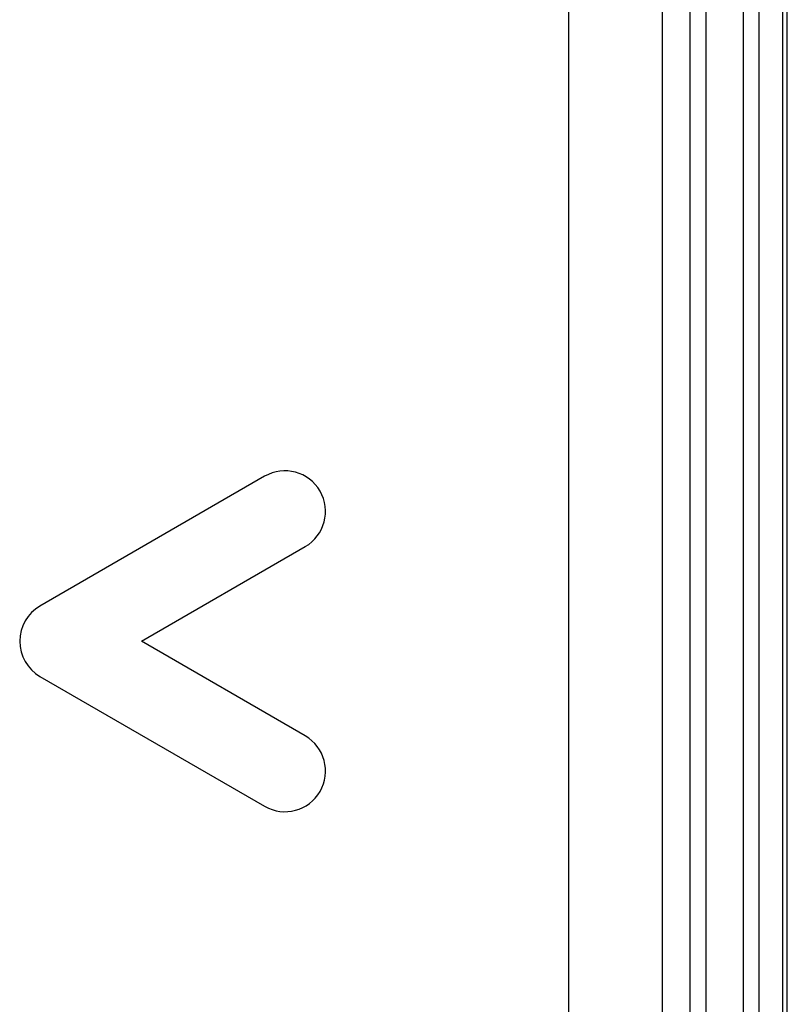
# Model space of a CAD drawing. Header units: millimetres. Extents: x 0 to 1400, y 0 to 1300.
# Tile 50 of 78: x 594 to 619, y 785 to 816. Entities that reach past the tile are written whole.
import ezdxf

# ---------------------------------------------------------------- set-up
doc = ezdxf.new("R2010")
doc.units = ezdxf.units.MM
doc.header["$LTSCALE"] = 84.740741
doc.layers.add('00_COMPONENTS', color=7, linetype='CONTINUOUS')

msp = doc.modelspace()

# ---------------------------------------------------------------- linework, layer by layer
at = {"layer": '00_COMPONENTS', "color": 9, "linetype": 'CONTINUOUS'}
for p, q in [((617.489, 741.363), (617.489, 869.863)), ((617.989, 869.863), (617.989, 741.363)), ((611.898, 756.481), (611.898, 869.293)), ((614.886, 869.293), (614.886, 756.481)), ((615.788, 754.664), (615.788, 869.383)), ((616.286, 869.383), (616.286, 754.664))]:
    msp.add_line(p, q, dxfattribs=at)
at = {"layer": '00_COMPONENTS', "color": 7, "linetype": 'CONTINUOUS'}
for p, q in [((618.75, 731.51), (618.75, 869.863)), ((618.897, 371.363), (618.897, 869.863)), ((602.147, 801.456), (594.947, 797.299)), ((598.197, 796.173), (603.447, 799.204)), ((603.447, 793.142), (598.197, 796.173)), ((594.947, 795.047), (602.147, 790.89))]:
    msp.add_line(p, q, dxfattribs=at)
for centre, start, end in [((602.797, 800.33), 300, 120), ((595.597, 796.173), 120, 240), ((602.797, 792.016), 240, 60)]:
    msp.add_arc(centre, 1.3, start, end, dxfattribs=at)

doc.saveas('drawing.dxf')
